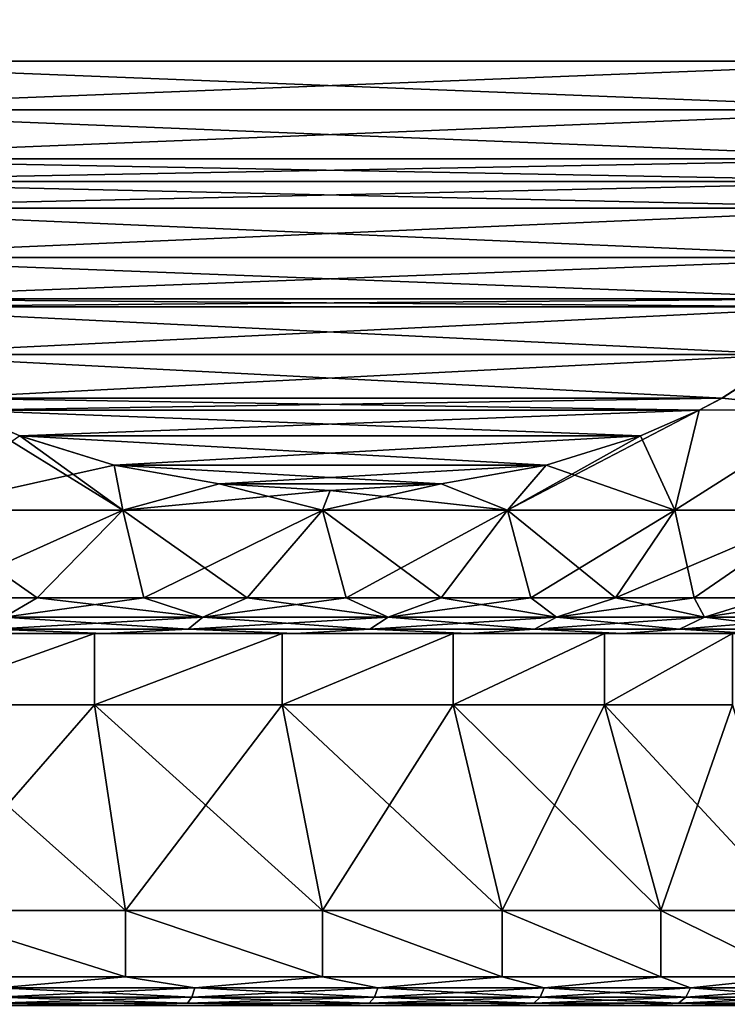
# Model space of a CAD drawing. Header units: metres. Extents: x -128 to 173, y -23 to 79.
# Tile 16 of 129: x -72.67 to -67.72, y 28.51 to 35.39. Entities that reach past the tile are written whole.
import ezdxf

# ---------------------------------------------------------------- set-up
doc = ezdxf.new("R2010")
doc.units = ezdxf.units.M
doc.layers.add('solid_ORA_153_SW0001', color=7, linetype='CONTINUOUS')

msp = doc.modelspace()

# ---------------------------------------------------------------- linework, layer by layer
at = {"layer": 'solid_ORA_153_SW0001'}
for points in [[(-66.169876, 35.099998, -7.892305), (-74.830124, 43.099998, -12.892304), (-66.169876, 43.099998, -7.892305)], [(-74.830124, 35.099998, -12.892304), (-74.830124, 43.099998, -12.892304), (-66.169876, 35.099998, -7.892305)], [(-74.830124, 35.099998, 12.892304), (-66.169876, 43.099998, 7.892305), (-74.830124, 43.099998, 12.892304)], [(-66.169876, 35.099998, 7.892305), (-66.169876, 43.099998, 7.892305), (-74.830124, 35.099998, 12.892304)], [(-74.830124, 35.099998, -12.892304), (-66.169876, 35.099998, -7.892305), (-66.196136, 34.759102, -7.907468)], [(-74.803856, 34.759079, -12.877139), (-74.830124, 35.099998, -12.892304), (-66.196136, 34.759102, -7.907468)], [(-66.169876, 35.099998, 7.892305), (-74.830124, 35.099998, 12.892304), (-74.803864, 34.759113, 12.877142)], [(-66.196136, 34.759083, 7.90747), (-66.169876, 35.099998, 7.892305), (-74.803864, 34.759113, 12.877142)], [(-66.196136, 34.759083, 7.90747), (-74.803864, 34.759113, 12.877142), (-74.723419, 34.416821, 12.830697)], [(-74.803856, 34.759079, -12.877139), (-66.196136, 34.759102, -7.907468), (-66.276581, 34.416813, -7.953914)], [(-74.803856, 34.759079, -12.877139), (-66.276581, 34.416813, -7.953914), (-74.723457, 34.416931, -12.830717)], [(-66.196136, 34.759083, 7.90747), (-74.723419, 34.416821, 12.830697), (-66.276543, 34.416935, 7.953891)], [(-74.723457, 34.416931, -12.830717), (-66.276581, 34.416813, -7.953914), (-66.332886, 34.259052, -7.986418)], [(-74.723457, 34.416931, -12.830717), (-66.332886, 34.259052, -7.986418), (-74.667137, 34.259098, -12.798202)], [(-66.276543, 34.416935, 7.953891), (-74.723419, 34.416821, 12.830697), (-74.667114, 34.259052, 12.798191)], [(-66.276543, 34.416935, 7.953891), (-74.667114, 34.259052, 12.798191), (-66.332863, 34.259098, 7.986408)], [(-74.667137, 34.259098, -12.798202), (-66.332886, 34.259052, -7.986418), (-66.416176, 34.072517, -8.034507)], [(-74.583954, 34.072777, -12.750177), (-74.667137, 34.259098, -12.798202), (-66.416176, 34.072517, -8.034507)], [(-66.332863, 34.259098, 7.986408), (-74.667114, 34.259052, 12.798191), (-74.583824, 34.072521, 12.750104)], [(-66.416039, 34.072784, 8.034431), (-66.332863, 34.259098, 7.986408), (-74.583824, 34.072521, 12.750104)], [(-74.376984, 33.727215, -12.630683), (-74.583954, 34.072777, -12.750177), (-66.416176, 34.072517, -8.034507)], [(-66.623009, 33.727226, 8.153922), (-66.416039, 34.072784, 8.034431), (-74.583824, 34.072521, 12.750104)], [(-66.623009, 33.727226, 8.153922), (-74.583824, 34.072521, 12.750104), (-74.376724, 33.726845, 12.630531)], [(-74.376984, 33.727215, -12.630683), (-66.416176, 34.072517, -8.034507), (-66.623276, 33.726845, -8.154078)], [(-74.376984, 33.727215, -12.630683), (-66.623276, 33.726845, -8.154078), (-66.857681, 33.437958, -8.289411)], [(-74.376984, 33.727215, -12.630683), (-66.857681, 33.437958, -8.289411), (-74.142296, 33.437935, -12.495186)], [(-66.623009, 33.727226, 8.153922), (-74.376724, 33.726845, 12.630531), (-74.142319, 33.437962, 12.495199)], [(-66.623009, 33.727226, 8.153922), (-74.142319, 33.437962, 12.495199), (-66.857704, 33.437935, 8.289424)], [(-66.857704, 33.437935, 8.289424), (-74.142319, 33.437962, 12.495199), (-74.090286, 33.383003, 12.465157)], [(-74.142296, 33.437935, -12.495186), (-66.857681, 33.437958, -8.289411), (-66.909714, 33.383003, -8.319451)], [(-74.090736, 33.383469, -12.465418), (-74.142296, 33.437935, -12.495186), (-66.909714, 33.383003, -8.319451)], [(-73.713669, 33.050507, -12.247718), (-74.090736, 33.383469, -12.465418), (-66.909714, 33.383003, -8.319451)], [(-66.909248, 33.38348, 8.319185), (-66.857704, 33.437935, 8.289424), (-74.090286, 33.383003, 12.465157)], [(-67.286316, 33.050518, 8.536882), (-66.909248, 33.38348, 8.319185), (-74.090286, 33.383003, 12.465157)], [(-67.286316, 33.050518, 8.536882), (-74.090286, 33.383003, 12.465157), (-73.712936, 33.04995, 12.247293)], [(-73.713669, 33.050507, -12.247718), (-66.909714, 33.383003, -8.319451), (-67.287064, 33.049953, -8.537313)], [(-73.713669, 33.050507, -12.247718), (-67.287064, 33.049953, -8.537313), (-73.240387, 32.744137, -11.97447)], [(-67.286316, 33.050518, 8.536882), (-73.712936, 33.04995, 12.247293), (-67.75959, 32.744148, 8.81013)], [(-67.75959, 32.744148, 8.81013), (-73.712936, 33.04995, 12.247293), (-73.239525, 32.74366, 11.973969)], [(-73.240387, 32.744137, -11.97447), (-67.287064, 33.049953, -8.537313), (-67.760468, 32.743668, -8.810633)], [(-67.760468, 32.743668, -8.810633), (-67.287064, 33.049953, -8.537313), (-66.980011, 32.664928, -7.893785)], [(-67.286316, 33.050518, 8.536882), (-67.75959, 32.744148, 8.81013), (-66.980057, 32.664928, 7.893841)], [(-73.240387, 32.744137, -11.97447), (-67.918861, 32.660652, -8.902082), (-73.081123, 32.660645, -11.882516)], [(-73.240387, 32.744137, -11.97447), (-67.760468, 32.743668, -8.810633), (-67.918861, 32.660652, -8.902082)], [(-67.75959, 32.744148, 8.81013), (-73.239525, 32.74366, 11.973969), (-73.081139, 32.660652, 11.882527)], [(-67.75959, 32.744148, 8.81013), (-73.081139, 32.660652, 11.882527), (-67.918877, 32.660645, 8.902094)], [(-67.75959, 32.744148, 8.81013), (-67.918877, 32.660645, 8.902094), (-66.980057, 32.664928, 7.893841)], [(-67.760468, 32.743668, -8.810633), (-66.980011, 32.664928, -7.893785), (-67.918861, 32.660652, -8.902082)], [(-73.421936, 31.962067, 11.487498), (-71.948845, 31.962067, 10.987453), (-73.081139, 32.660652, 11.882527)], [(-67.918877, 32.660645, 8.902094), (-73.081139, 32.660652, 11.882527), (-72.670113, 32.4804, 11.645221)], [(-71.948845, 31.962067, 10.987453), (-72.670113, 32.4804, 11.645221), (-73.081139, 32.660652, 11.882527)], [(-73.081123, 32.660645, -11.882516), (-67.918861, 32.660652, -8.902082), (-68.329872, 32.480404, -9.139382)], [(-73.081123, 32.660645, -11.882516), (-68.329872, 32.480404, -9.139382), (-72.670952, 32.480721, -11.645702)], [(-67.918877, 32.660645, 8.902094), (-72.670113, 32.4804, 11.645221), (-68.329033, 32.480728, 9.138896)], [(-67.918861, 32.660652, -8.902082), (-68.090569, 31.962067, -8.409432), (-69.260162, 31.962067, -9.43514)], [(-68.329872, 32.480404, -9.139382), (-67.918861, 32.660652, -8.902082), (-69.260162, 31.962067, -9.43514)], [(-68.090569, 31.962067, 8.409432), (-67.918877, 32.660645, 8.902094), (-68.329033, 32.480728, 9.138896)], [(-66.980011, 32.664928, -7.893785), (-67.064857, 31.962067, -7.239837), (-68.090569, 31.962067, -8.409432)], [(-67.918861, 32.660652, -8.902082), (-66.980011, 32.664928, -7.893785), (-68.090569, 31.962067, -8.409432)], [(-68.090569, 31.962067, 8.409432), (-66.980057, 32.664928, 7.893841), (-67.918877, 32.660645, 8.902094)], [(-68.090569, 31.962067, 8.409432), (-67.064857, 31.962067, 7.239837), (-66.980057, 32.664928, 7.893841)], [(-72.670952, 32.480721, -11.645702), (-72.010918, 32.276043, -11.264633), (-73.421936, 31.962067, -11.487498)], [(-72.670952, 32.480721, -11.645702), (-68.329872, 32.480404, -9.139382), (-72.010918, 32.276043, -11.264633)], [(-68.329033, 32.480728, 9.138896), (-72.670113, 32.4804, 11.645221), (-68.989059, 32.276047, 9.519963)], [(-68.989059, 32.276047, 9.519963), (-72.670113, 32.4804, 11.645221), (-72.010078, 32.275837, 11.264147)], [(-71.948845, 31.962067, 10.987453), (-72.010078, 32.275837, 11.264147), (-72.670113, 32.4804, 11.645221)], [(-72.010918, 32.276043, -11.264633), (-68.329872, 32.480404, -9.139382), (-68.989906, 32.275841, -9.520452)], [(-68.989906, 32.275841, -9.520452), (-68.329872, 32.480404, -9.139382), (-69.260162, 31.962067, -9.43514)], [(-68.090569, 31.962067, 8.409432), (-68.329033, 32.480728, 9.138896), (-68.989059, 32.276047, 9.519963)], [(-72.010918, 32.276043, -11.264633), (-71.948845, 31.962067, -10.987453), (-73.421936, 31.962067, -11.487498)], [(-72.010918, 32.276043, -11.264633), (-71.276833, 32.145172, -10.840807), (-71.948845, 31.962067, -10.987453)], [(-72.010918, 32.276043, -11.264633), (-68.989906, 32.275841, -9.520452), (-71.276833, 32.145172, -10.840807)], [(-68.989059, 32.276047, 9.519963), (-72.010078, 32.275837, 11.264147), (-69.723145, 32.145172, 9.943788)], [(-69.723145, 32.145172, 9.943788), (-72.010078, 32.275837, 11.264147), (-71.275993, 32.145069, 10.840325)], [(-71.948845, 31.962067, 10.987453), (-71.275993, 32.145069, 10.840325), (-72.010078, 32.275837, 11.264147)], [(-71.276833, 32.145172, -10.840807), (-68.989906, 32.275841, -9.520452), (-69.723984, 32.145073, -9.94427)], [(-69.723984, 32.145073, -9.94427), (-68.989906, 32.275841, -9.520452), (-69.260162, 31.962067, -9.43514)], [(-69.260162, 31.962067, 9.43514), (-68.989059, 32.276047, 9.519963), (-69.723145, 32.145172, 9.943788)], [(-69.260162, 31.962067, 9.43514), (-68.090569, 31.962067, 8.409432), (-68.989059, 32.276047, 9.519963)], [(-71.276833, 32.145172, -10.840807), (-70.500458, 32.099998, -10.39257), (-71.948845, 31.962067, -10.987453)], [(-71.948845, 31.962067, 10.987453), (-70.553635, 31.962067, 10.299409), (-71.275993, 32.145069, 10.840325)], [(-71.276833, 32.145172, -10.840807), (-69.723984, 32.145073, -9.94427), (-70.500458, 32.099998, -10.39257)], [(-69.723145, 32.145172, 9.943788), (-71.275993, 32.145069, 10.840325), (-70.499512, 32.099998, 10.392025)], [(-70.553635, 31.962067, 10.299409), (-70.499512, 32.099998, 10.392025), (-71.275993, 32.145069, 10.840325)], [(-69.723984, 32.145073, -9.94427), (-69.260162, 31.962067, -9.43514), (-70.553635, 31.962067, -10.299409)], [(-70.500458, 32.099998, -10.39257), (-69.723984, 32.145073, -9.94427), (-70.553635, 31.962067, -10.299409)], [(-69.260162, 31.962067, 9.43514), (-69.723145, 32.145172, 9.943788), (-70.499512, 32.099998, 10.392025)], [(-70.500458, 32.099998, -10.39257), (-70.553635, 31.962067, -10.299409), (-71.948845, 31.962067, -10.987453)], [(-70.553635, 31.962067, 10.299409), (-69.260162, 31.962067, 9.43514), (-70.499512, 32.099998, 10.392025)], [(-73.3144, 31.35, -10.84917), (-73.421936, 31.962067, -11.487498), (-71.948845, 31.962067, -10.987453)], [(-72.548546, 31.35, 10.594269), (-71.948845, 31.962067, 10.987453), (-73.421936, 31.962067, 11.487498)], [(-73.3144, 31.35, 10.849169), (-72.548546, 31.35, 10.594269), (-73.421936, 31.962067, 11.487498)], [(-72.548546, 31.35, -10.594269), (-73.3144, 31.35, -10.84917), (-71.948845, 31.962067, -10.987453)], [(-71.802826, 31.35, -10.285382), (-72.548546, 31.35, -10.594269), (-71.948845, 31.962067, -10.987453)], [(-72.548546, 31.35, 10.594269), (-71.802826, 31.35, 10.285382), (-71.948845, 31.962067, 10.987453)], [(-71.802826, 31.35, -10.285382), (-71.948845, 31.962067, -10.987453), (-70.553635, 31.962067, -10.299409)], [(-71.081047, 31.35, 9.924085), (-70.553635, 31.962067, 10.299409), (-71.948845, 31.962067, 10.987453)], [(-71.802826, 31.35, 10.285382), (-71.081047, 31.35, 9.924085), (-71.948845, 31.962067, 10.987453)], [(-71.081047, 31.35, -9.924085), (-71.802826, 31.35, -10.285382), (-70.553635, 31.962067, -10.299409)], [(-70.386879, 31.35, -9.512218), (-71.081047, 31.35, -9.924085), (-70.553635, 31.962067, -10.299409)], [(-71.081047, 31.35, 9.924085), (-70.386879, 31.35, 9.512217), (-70.553635, 31.962067, 10.299409)], [(-70.386879, 31.35, -9.512218), (-70.553635, 31.962067, -10.299409), (-69.260162, 31.962067, -9.43514)], [(-69.723862, 31.35, 9.051877), (-69.260162, 31.962067, 9.43514), (-70.553635, 31.962067, 10.299409)], [(-70.386879, 31.35, 9.512217), (-69.723862, 31.35, 9.051877), (-70.553635, 31.962067, 10.299409)], [(-69.723862, 31.35, -9.051877), (-70.386879, 31.35, -9.512218), (-69.260162, 31.962067, -9.43514)], [(-69.095375, 31.35, -8.545411), (-69.723862, 31.35, -9.051877), (-69.260162, 31.962067, -9.43514)], [(-69.723862, 31.35, 9.051877), (-69.095375, 31.35, 8.54541), (-69.260162, 31.962067, 9.43514)], [(-69.095375, 31.35, -8.545411), (-69.260162, 31.962067, -9.43514), (-68.090569, 31.962067, -8.409432)], [(-68.504616, 31.35, 7.995396), (-68.090569, 31.962067, 8.409432), (-69.260162, 31.962067, 9.43514)], [(-69.095375, 31.35, 8.54541), (-68.504616, 31.35, 7.995396), (-69.260162, 31.962067, 9.43514)], [(-68.504616, 31.35, -7.995397), (-69.095375, 31.35, -8.545411), (-68.090569, 31.962067, -8.409432)], [(-68.504616, 31.35, -7.995397), (-68.090569, 31.962067, -8.409432), (-67.064857, 31.962067, -7.239837)], [(-67.954597, 31.35, -7.404637), (-68.504616, 31.35, -7.995397), (-67.064857, 31.962067, -7.239837)], [(-68.504616, 31.35, 7.995396), (-67.954597, 31.35, 7.404637), (-68.090569, 31.962067, 8.409432)], [(-67.954597, 31.35, 7.404637), (-67.064857, 31.962067, 7.239837), (-68.090569, 31.962067, 8.409432)], [(-67.448128, 31.35, -6.776145), (-67.954597, 31.35, -7.404637), (-67.064857, 31.962067, -7.239837)], [(-67.954597, 31.35, 7.404637), (-67.448128, 31.35, 6.776145), (-67.064857, 31.962067, 7.239837)], [(-72.779701, 31.213961, -10.467916), (-73.3144, 31.35, -10.84917), (-72.548546, 31.35, -10.594269)], [(-72.779701, 31.213961, 10.467916), (-72.548546, 31.35, 10.594269), (-73.3144, 31.35, 10.849169)], [(-72.779701, 31.213961, -10.467916), (-72.548546, 31.35, -10.594269), (-71.802826, 31.35, -10.285382)], [(-72.779701, 31.213961, -10.467916), (-71.802826, 31.35, -10.285382), (-71.388969, 31.213961, -9.863836)], [(-71.388969, 31.213961, 9.863836), (-72.548546, 31.35, 10.594269), (-72.779701, 31.213961, 10.467916)], [(-71.388969, 31.213961, 9.863836), (-71.802826, 31.35, 10.285382), (-72.548546, 31.35, 10.594269)], [(-71.388969, 31.213961, -9.863836), (-71.802826, 31.35, -10.285382), (-71.081047, 31.35, -9.924085)], [(-71.388969, 31.213961, 9.863836), (-71.081047, 31.35, 9.924085), (-71.802826, 31.35, 10.285382)], [(-71.388969, 31.213961, -9.863836), (-71.081047, 31.35, -9.924085), (-70.386879, 31.35, -9.512218)], [(-71.388969, 31.213961, -9.863836), (-70.386879, 31.35, -9.512218), (-70.093452, 31.213961, -9.076013)], [(-70.093452, 31.213961, 9.076013), (-71.081047, 31.35, 9.924085), (-71.388969, 31.213961, 9.863836)], [(-70.093452, 31.213961, 9.076013), (-70.386879, 31.35, 9.512217), (-71.081047, 31.35, 9.924085)], [(-70.093452, 31.213961, -9.076013), (-70.386879, 31.35, -9.512218), (-69.723862, 31.35, -9.051877)], [(-70.093452, 31.213961, 9.076013), (-69.723862, 31.35, 9.051877), (-70.386879, 31.35, 9.512217)], [(-70.093452, 31.213961, -9.076013), (-69.723862, 31.35, -9.051877), (-69.095375, 31.35, -8.545411)], [(-70.093452, 31.213961, -9.076013), (-69.095375, 31.35, -8.545411), (-68.917274, 31.213961, -8.11912)], [(-68.917274, 31.213961, 8.11912), (-69.723862, 31.35, 9.051877), (-70.093452, 31.213961, 9.076013)], [(-68.917274, 31.213961, 8.11912), (-69.095375, 31.35, 8.54541), (-69.723862, 31.35, 9.051877)], [(-68.917274, 31.213961, -8.11912), (-69.095375, 31.35, -8.545411), (-68.504616, 31.35, -7.995397)], [(-68.917274, 31.213961, 8.11912), (-68.504616, 31.35, 7.995396), (-69.095375, 31.35, 8.54541)], [(-68.917274, 31.213961, -8.11912), (-68.504616, 31.35, -7.995397), (-67.954597, 31.35, -7.404637)], [(-68.917274, 31.213961, -8.11912), (-67.954597, 31.35, -7.404637), (-67.882347, 31.213961, -7.010983)], [(-67.882347, 31.213961, 7.010983), (-68.504616, 31.35, 7.995396), (-68.917274, 31.213961, 8.11912)], [(-67.882347, 31.213961, 7.010983), (-67.954597, 31.35, 7.404637), (-68.504616, 31.35, 7.995396)], [(-67.882347, 31.213961, -7.010983), (-67.954597, 31.35, -7.404637), (-67.448128, 31.35, -6.776145)], [(-67.882347, 31.213961, 7.010983), (-67.448128, 31.35, 6.776145), (-67.954597, 31.35, 7.404637)], [(-67.882347, 31.213961, -7.010983), (-67.448128, 31.35, -6.776145), (-66.987785, 31.35, -6.113125)], [(-67.882347, 31.213961, -7.010983), (-66.987785, 31.35, -6.113125), (-67.00795, 31.213961, -5.772245)], [(-67.00795, 31.213961, 5.772245), (-67.448128, 31.35, 6.776145), (-67.882347, 31.213961, 7.010983)], [(-71.388969, 31.213961, -9.863836), (-71.492493, 31.12888, -9.664043), (-72.855057, 31.12888, -10.255887)], [(-72.779701, 31.213961, -10.467916), (-71.388969, 31.213961, -9.863836), (-72.855057, 31.12888, -10.255887)], [(-72.779701, 31.213961, 10.467916), (-72.855057, 31.12888, 10.255887), (-71.492493, 31.12888, 9.664043)], [(-71.388969, 31.213961, 9.863836), (-72.779701, 31.213961, 10.467916), (-71.492493, 31.12888, 9.664043)], [(-70.093452, 31.213961, -9.076013), (-70.223213, 31.12888, -8.892178), (-71.492493, 31.12888, -9.664043)], [(-71.388969, 31.213961, -9.863836), (-70.093452, 31.213961, -9.076013), (-71.492493, 31.12888, -9.664043)], [(-71.388969, 31.213961, 9.863836), (-71.492493, 31.12888, 9.664043), (-70.223213, 31.12888, 8.892178)], [(-70.093452, 31.213961, 9.076013), (-71.388969, 31.213961, 9.863836), (-70.223213, 31.12888, 8.892178)], [(-68.917274, 31.213961, -8.11912), (-69.070862, 31.12888, -7.954667), (-70.223213, 31.12888, -8.892178)], [(-70.093452, 31.213961, -9.076013), (-68.917274, 31.213961, -8.11912), (-70.223213, 31.12888, -8.892178)], [(-70.093452, 31.213961, 9.076013), (-70.223213, 31.12888, 8.892178), (-69.070862, 31.12888, 7.954667)], [(-68.917274, 31.213961, 8.11912), (-70.093452, 31.213961, 9.076013), (-69.070862, 31.12888, 7.954667)], [(-67.882347, 31.213961, -7.010983), (-68.056892, 31.12888, -6.868975), (-69.070862, 31.12888, -7.954667)], [(-68.917274, 31.213961, -8.11912), (-67.882347, 31.213961, -7.010983), (-69.070862, 31.12888, -7.954667)], [(-68.917274, 31.213961, 8.11912), (-69.070862, 31.12888, 7.954667), (-68.056892, 31.12888, 6.868975)], [(-67.882347, 31.213961, 7.010983), (-68.917274, 31.213961, 8.11912), (-68.056892, 31.12888, 6.868975)], [(-67.00795, 31.213961, -5.772245), (-67.200211, 31.12888, -5.655328), (-68.056892, 31.12888, -6.868975)], [(-67.882347, 31.213961, -7.010983), (-67.00795, 31.213961, -5.772245), (-68.056892, 31.12888, -6.868975)], [(-67.882347, 31.213961, 7.010983), (-68.056892, 31.12888, 6.868975), (-67.200211, 31.12888, 5.655328)], [(-67.00795, 31.213961, 5.772245), (-67.882347, 31.213961, 7.010983), (-67.200211, 31.12888, 5.655328)], [(-72.855057, 31.12888, -10.255887), (-72.078033, 31.1, -9.683915), (-73.50106, 31.1, -10.214616)], [(-72.855057, 31.12888, 10.255887), (-73.50103, 31.1, 10.214605), (-72.078003, 31.1, 9.6839)], [(-72.855057, 31.12888, -10.255887), (-71.492493, 31.12888, -9.664043), (-72.078033, 31.1, -9.683915)], [(-71.492493, 31.12888, 9.664043), (-72.855057, 31.12888, 10.255887), (-72.078003, 31.1, 9.6839)], [(-71.492493, 31.12888, -9.664043), (-70.744995, 31.1, -8.956113), (-72.078033, 31.1, -9.683915)], [(-71.492493, 31.12888, 9.664043), (-72.078003, 31.1, 9.6839), (-70.744965, 31.1, 8.956093)], [(-71.492493, 31.12888, -9.664043), (-70.223213, 31.12888, -8.892178), (-70.744995, 31.1, -8.956113)], [(-70.223213, 31.12888, 8.892178), (-71.492493, 31.12888, 9.664043), (-70.744965, 31.1, 8.956093)], [(-70.223213, 31.12888, -8.892178), (-69.529121, 31.1, -8.046045), (-70.744995, 31.1, -8.956113)], [(-70.223213, 31.12888, 8.892178), (-70.744965, 31.1, 8.956093), (-69.529091, 31.1, 8.046021)], [(-70.223213, 31.12888, -8.892178), (-69.070862, 31.12888, -7.954667), (-69.529121, 31.1, -8.046045)], [(-69.070862, 31.12888, 7.954667), (-70.223213, 31.12888, 8.892178), (-69.529091, 31.1, 8.046021)], [(-69.070862, 31.12888, -7.954667), (-68.455139, 31.1, -6.972244), (-69.529121, 31.1, -8.046045)], [(-69.070862, 31.12888, 7.954667), (-69.529091, 31.1, 8.046021), (-68.455109, 31.1, 6.972216)], [(-69.070862, 31.12888, -7.954667), (-68.056892, 31.12888, -6.868975), (-68.455139, 31.1, -6.972244)], [(-68.056892, 31.12888, 6.868975), (-69.070862, 31.12888, 7.954667), (-68.455109, 31.1, 6.972216)], [(-68.056892, 31.12888, -6.868975), (-67.54483, 31.1, -5.756468), (-68.455139, 31.1, -6.972244)], [(-68.056892, 31.12888, 6.868975), (-68.455109, 31.1, 6.972216), (-67.544807, 31.1, 5.756438)], [(-68.056892, 31.12888, -6.868975), (-67.200211, 31.12888, -5.655328), (-67.54483, 31.1, -5.756468)], [(-67.200211, 31.12888, 5.655328), (-68.056892, 31.12888, 6.868975), (-67.544807, 31.1, 5.756438)], [(-72.147476, 31.1, 9.530663), (-73.548141, 31.1, 10.053084), (-73.548103, 30.6, 10.053074)], [(-72.078003, 31.1, 9.6839), (-73.548141, 31.1, 10.053084), (-72.147476, 31.1, 9.530663)], [(-72.078003, 31.1, 9.6839), (-73.50103, 31.1, 10.214605), (-73.548141, 31.1, 10.053084)], [(-73.548141, 31.1, -10.053084), (-72.147476, 31.1, -9.530663), (-73.548103, 30.6, -10.053074)], [(-72.078033, 31.1, -9.683915), (-72.147476, 31.1, -9.530663), (-73.548141, 31.1, -10.053084)], [(-73.50106, 31.1, -10.214616), (-72.078033, 31.1, -9.683915), (-73.548141, 31.1, -10.053084)], [(-72.147476, 31.1, 9.530663), (-73.548103, 30.6, 10.053074), (-72.147423, 30.6, 9.53064)], [(-72.147476, 31.1, -9.530663), (-72.147423, 30.6, -9.53064), (-73.548103, 30.6, -10.053074)], [(-70.835426, 31.1, 8.814225), (-72.147476, 31.1, 9.530663), (-72.147423, 30.6, 9.53064)], [(-70.744965, 31.1, 8.956093), (-72.147476, 31.1, 9.530663), (-70.835426, 31.1, 8.814225)], [(-70.744965, 31.1, 8.956093), (-72.078003, 31.1, 9.6839), (-72.147476, 31.1, 9.530663)], [(-72.147476, 31.1, -9.530663), (-70.835426, 31.1, -8.814225), (-72.147423, 30.6, -9.53064)], [(-70.744995, 31.1, -8.956113), (-70.835426, 31.1, -8.814225), (-72.147476, 31.1, -9.530663)], [(-72.078033, 31.1, -9.683915), (-70.744995, 31.1, -8.956113), (-72.147476, 31.1, -9.530663)], [(-70.835426, 31.1, 8.814225), (-72.147423, 30.6, 9.53064), (-70.835365, 30.6, 8.814186)], [(-70.835426, 31.1, -8.814225), (-70.835365, 30.6, -8.814186), (-72.147423, 30.6, -9.53064)], [(-69.638687, 31.1, 7.918355), (-70.835426, 31.1, 8.814225), (-70.835365, 30.6, 8.814186)], [(-69.529091, 31.1, 8.046021), (-70.835426, 31.1, 8.814225), (-69.638687, 31.1, 7.918355)], [(-69.529091, 31.1, 8.046021), (-70.744965, 31.1, 8.956093), (-70.835426, 31.1, 8.814225)], [(-70.835426, 31.1, -8.814225), (-69.638687, 31.1, -7.918355), (-70.835365, 30.6, -8.814186)], [(-69.529121, 31.1, -8.046045), (-69.638687, 31.1, -7.918355), (-70.835426, 31.1, -8.814225)], [(-70.744995, 31.1, -8.956113), (-69.529121, 31.1, -8.046045), (-70.835426, 31.1, -8.814225)], [(-69.638687, 31.1, 7.918355), (-70.835365, 30.6, 8.814186), (-69.638618, 30.6, 7.918301)], [(-69.638687, 31.1, -7.918355), (-69.638618, 30.6, -7.918301), (-70.835365, 30.6, -8.814186)], [(-68.581619, 31.1, 6.86129), (-69.638687, 31.1, 7.918355), (-69.638618, 30.6, 7.918301)], [(-68.455109, 31.1, 6.972216), (-69.638687, 31.1, 7.918355), (-68.581619, 31.1, 6.86129)], [(-68.455109, 31.1, 6.972216), (-69.529091, 31.1, 8.046021), (-69.638687, 31.1, 7.918355)], [(-69.638687, 31.1, -7.918355), (-68.581619, 31.1, -6.86129), (-69.638618, 30.6, -7.918301)], [(-68.455139, 31.1, -6.972244), (-68.581619, 31.1, -6.86129), (-69.638687, 31.1, -7.918355)], [(-69.529121, 31.1, -8.046045), (-68.455139, 31.1, -6.972244), (-69.638687, 31.1, -7.918355)], [(-68.581619, 31.1, 6.86129), (-69.638618, 30.6, 7.918301), (-68.581566, 30.6, 6.861223)], [(-68.581619, 31.1, -6.86129), (-68.581566, 30.6, -6.861223), (-69.638618, 30.6, -7.918301)], [(-67.68576, 31.1, 5.66455), (-68.581619, 31.1, 6.86129), (-68.581566, 30.6, 6.861223)], [(-67.544807, 31.1, 5.756438), (-68.581619, 31.1, 6.86129), (-67.68576, 31.1, 5.66455)], [(-67.544807, 31.1, 5.756438), (-68.455109, 31.1, 6.972216), (-68.581619, 31.1, 6.86129)], [(-68.581619, 31.1, -6.86129), (-67.68576, 31.1, -5.66455), (-68.581566, 30.6, -6.861223)], [(-67.54483, 31.1, -5.756468), (-67.68576, 31.1, -5.66455), (-68.581619, 31.1, -6.86129)], [(-68.455139, 31.1, -6.972244), (-67.54483, 31.1, -5.756468), (-68.581619, 31.1, -6.86129)], [(-67.68576, 31.1, 5.66455), (-68.581566, 30.6, 6.861223), (-67.685707, 30.6, 5.664475)], [(-67.68576, 31.1, -5.66455), (-67.685707, 30.6, -5.664475), (-68.581566, 30.6, -6.861223)], [(-73.548103, 30.6, 10.053074), (-73.400894, 29.164444, 10.554408), (-71.930367, 29.164444, 10.005921)], [(-72.147423, 30.6, 9.53064), (-73.548103, 30.6, 10.053074), (-71.930367, 29.164444, 10.005921)], [(-73.548103, 30.6, -10.053074), (-72.147423, 30.6, -9.53064), (-73.400894, 29.164444, -10.554408)], [(-72.147423, 30.6, -9.53064), (-71.930367, 29.164444, -10.005921), (-73.400894, 29.164444, -10.554408)], [(-72.147423, 30.6, 9.53064), (-71.930367, 29.164444, 10.005921), (-70.552872, 29.164444, 9.25374)], [(-70.835365, 30.6, 8.814186), (-72.147423, 30.6, 9.53064), (-70.552872, 29.164444, 9.25374)], [(-72.147423, 30.6, -9.53064), (-70.835365, 30.6, -8.814186), (-71.930367, 29.164444, -10.005921)], [(-70.835365, 30.6, -8.814186), (-70.552872, 29.164444, -9.25374), (-71.930367, 29.164444, -10.005921)], [(-70.835365, 30.6, 8.814186), (-70.552872, 29.164444, 9.25374), (-69.296455, 29.164444, 8.31318)], [(-69.638618, 30.6, 7.918301), (-70.835365, 30.6, 8.814186), (-69.296455, 29.164444, 8.31318)], [(-70.835365, 30.6, -8.814186), (-69.638618, 30.6, -7.918301), (-70.552872, 29.164444, -9.25374)], [(-69.638618, 30.6, -7.918301), (-69.296455, 29.164444, -8.31318), (-70.552872, 29.164444, -9.25374)], [(-69.638618, 30.6, 7.918301), (-69.296455, 29.164444, 8.31318), (-68.186684, 29.164444, 7.20339)], [(-68.581566, 30.6, 6.861223), (-69.638618, 30.6, 7.918301), (-68.186684, 29.164444, 7.20339)], [(-69.638618, 30.6, -7.918301), (-68.581566, 30.6, -6.861223), (-69.296455, 29.164444, -8.31318)], [(-68.581566, 30.6, -6.861223), (-68.186684, 29.164444, -7.20339), (-69.296455, 29.164444, -8.31318)], [(-68.581566, 30.6, 6.861223), (-68.186684, 29.164444, 7.20339), (-67.246155, 29.164444, 5.946967)], [(-67.685707, 30.6, 5.664475), (-68.581566, 30.6, 6.861223), (-67.246155, 29.164444, 5.946967)], [(-68.581566, 30.6, -6.861223), (-67.685707, 30.6, -5.664475), (-68.186684, 29.164444, -7.20339)], [(-67.685707, 30.6, -5.664475), (-67.246155, 29.164444, -5.946967), (-68.186684, 29.164444, -7.20339)], [(-73.40094, 28.700001, 10.554422), (-71.930435, 28.700001, 10.005952), (-73.400894, 29.164444, 10.554408)], [(-71.930435, 28.700001, -10.005952), (-73.40094, 28.700001, -10.554422), (-73.400894, 29.164444, -10.554408)], [(-71.930435, 28.700001, 10.005952), (-71.930367, 29.164444, 10.005921), (-73.400894, 29.164444, 10.554408)], [(-71.930435, 28.700001, -10.005952), (-73.400894, 29.164444, -10.554408), (-71.930367, 29.164444, -10.005921)], [(-71.930435, 28.700001, 10.005952), (-70.552948, 28.700001, 9.253789), (-71.930367, 29.164444, 10.005921)], [(-70.552948, 28.700001, -9.253789), (-71.930435, 28.700001, -10.005952), (-71.930367, 29.164444, -10.005921)], [(-70.552948, 28.700001, 9.253789), (-70.552872, 29.164444, 9.25374), (-71.930367, 29.164444, 10.005921)], [(-70.552948, 28.700001, -9.253789), (-71.930367, 29.164444, -10.005921), (-70.552872, 29.164444, -9.25374)], [(-70.552948, 28.700001, 9.253789), (-69.296532, 28.700001, 8.313246), (-70.552872, 29.164444, 9.25374)], [(-69.296532, 28.700001, -8.313246), (-70.552948, 28.700001, -9.253789), (-70.552872, 29.164444, -9.25374)], [(-69.296532, 28.700001, 8.313246), (-69.296455, 29.164444, 8.31318), (-70.552872, 29.164444, 9.25374)], [(-69.296532, 28.700001, -8.313246), (-70.552872, 29.164444, -9.25374), (-69.296455, 29.164444, -8.31318)], [(-69.296532, 28.700001, 8.313246), (-68.186752, 28.700001, 7.203469), (-69.296455, 29.164444, 8.31318)], [(-68.186752, 28.700001, -7.203469), (-69.296532, 28.700001, -8.313246), (-69.296455, 29.164444, -8.31318)], [(-68.186752, 28.700001, 7.203469), (-68.186684, 29.164444, 7.20339), (-69.296455, 29.164444, 8.31318)], [(-68.186752, 28.700001, -7.203469), (-69.296455, 29.164444, -8.31318), (-68.186684, 29.164444, -7.20339)], [(-68.186752, 28.700001, 7.203469), (-67.246208, 28.700001, 5.94705), (-68.186684, 29.164444, 7.20339)], [(-67.246208, 28.700001, -5.94705), (-68.186752, 28.700001, -7.203469), (-68.186684, 29.164444, -7.20339)], [(-67.246208, 28.700001, 5.94705), (-67.246155, 29.164444, 5.946967), (-68.186684, 29.164444, 7.20339)], [(-67.246208, 28.700001, -5.94705), (-68.186684, 29.164444, -7.20339), (-67.246155, 29.164444, -5.946967)], [(-72.821419, 28.623463, 10.350525), (-71.930435, 28.700001, 10.005952), (-73.40094, 28.700001, 10.554422)], [(-72.821419, 28.623463, -10.350525), (-73.40094, 28.700001, -10.554422), (-71.930435, 28.700001, -10.005952)], [(-72.821419, 28.623463, 10.350525), (-71.446289, 28.623463, 9.753221), (-71.930435, 28.700001, 10.005952)], [(-71.446289, 28.623463, -9.753221), (-72.821419, 28.623463, -10.350525), (-71.930435, 28.700001, -10.005952)], [(-71.446289, 28.623463, 9.753221), (-70.552948, 28.700001, 9.253789), (-71.930435, 28.700001, 10.005952)], [(-71.446289, 28.623463, -9.753221), (-71.930435, 28.700001, -10.005952), (-70.552948, 28.700001, -9.253789)], [(-71.446289, 28.623463, 9.753221), (-70.165298, 28.623463, 8.974231), (-70.552948, 28.700001, 9.253789)], [(-70.165298, 28.623463, -8.974231), (-71.446289, 28.623463, -9.753221), (-70.552948, 28.700001, -9.253789)], [(-70.165298, 28.623463, 8.974231), (-69.296532, 28.700001, 8.313246), (-70.552948, 28.700001, 9.253789)], [(-70.165298, 28.623463, -8.974231), (-70.552948, 28.700001, -9.253789), (-69.296532, 28.700001, -8.313246)], [(-70.165298, 28.623463, 8.974231), (-69.002304, 28.623463, 8.028069), (-69.296532, 28.700001, 8.313246)], [(-69.002304, 28.623463, -8.028069), (-70.165298, 28.623463, -8.974231), (-69.296532, 28.700001, -8.313246)], [(-69.002304, 28.623463, 8.028069), (-68.186752, 28.700001, 7.203469), (-69.296532, 28.700001, 8.313246)], [(-69.002304, 28.623463, -8.028069), (-69.296532, 28.700001, -8.313246), (-68.186752, 28.700001, -7.203469)], [(-69.002304, 28.623463, 8.028069), (-67.978989, 28.623463, 6.93236), (-68.186752, 28.700001, 7.203469)], [(-67.978989, 28.623463, -6.93236), (-69.002304, 28.623463, -8.028069), (-68.186752, 28.700001, -7.203469)], [(-67.978989, 28.623463, 6.93236), (-67.246208, 28.700001, 5.94705), (-68.186752, 28.700001, 7.203469)], [(-67.978989, 28.623463, -6.93236), (-68.186752, 28.700001, -7.203469), (-67.246208, 28.700001, -5.94705)], [(-67.978989, 28.623463, 6.93236), (-67.114395, 28.623463, 5.707513), (-67.246208, 28.700001, 5.94705)], [(-67.114395, 28.623463, -5.707513), (-67.978989, 28.623463, -6.93236), (-67.246208, 28.700001, -5.94705)], [(-72.83596, 28.558523, 10.309622), (-71.466263, 28.558523, 9.714677), (-72.821419, 28.623463, 10.350525)], [(-72.83596, 28.558523, -10.309622), (-72.821419, 28.623463, -10.350525), (-71.446289, 28.623463, -9.753221)], [(-71.466263, 28.558523, -9.714677), (-72.83596, 28.558523, -10.309622), (-71.446289, 28.623463, -9.753221)], [(-71.466263, 28.558523, 9.714677), (-71.446289, 28.623463, 9.753221), (-72.821419, 28.623463, 10.350525)], [(-71.466263, 28.558523, 9.714677), (-70.190331, 28.558523, 8.938766), (-71.446289, 28.623463, 9.753221)], [(-71.466263, 28.558523, -9.714677), (-71.446289, 28.623463, -9.753221), (-70.165298, 28.623463, -8.974231)], [(-70.190331, 28.558523, -8.938766), (-71.466263, 28.558523, -9.714677), (-70.165298, 28.623463, -8.974231)], [(-70.190331, 28.558523, 8.938766), (-70.165298, 28.623463, 8.974231), (-71.446289, 28.623463, 9.753221)], [(-70.190331, 28.558523, 8.938766), (-69.031937, 28.558523, 7.996344), (-70.165298, 28.623463, 8.974231)], [(-70.190331, 28.558523, -8.938766), (-70.165298, 28.623463, -8.974231), (-69.002304, 28.623463, -8.028069)], [(-69.031937, 28.558523, -7.996344), (-70.190331, 28.558523, -8.938766), (-69.002304, 28.623463, -8.028069)], [(-69.031937, 28.558523, 7.996344), (-69.002304, 28.623463, 8.028069), (-70.165298, 28.623463, 8.974231)], [(-69.031937, 28.558523, 7.996344), (-68.012657, 28.558523, 6.904964), (-69.002304, 28.623463, 8.028069)], [(-69.031937, 28.558523, -7.996344), (-69.002304, 28.623463, -8.028069), (-67.978989, 28.623463, -6.93236)], [(-68.012657, 28.558523, -6.904964), (-69.031937, 28.558523, -7.996344), (-67.978989, 28.623463, -6.93236)], [(-68.012657, 28.558523, 6.904964), (-67.978989, 28.623463, 6.93236), (-69.002304, 28.623463, 8.028069)], [(-68.012657, 28.558523, 6.904964), (-67.151482, 28.558523, 5.684958), (-67.978989, 28.623463, 6.93236)], [(-68.012657, 28.558523, -6.904964), (-67.978989, 28.623463, -6.93236), (-67.114395, 28.623463, -5.707513)], [(-67.151482, 28.558523, -5.684958), (-68.012657, 28.558523, -6.904964), (-67.114395, 28.623463, -5.707513)], [(-67.151482, 28.558523, 5.684958), (-67.114395, 28.623463, 5.707513), (-67.978989, 28.623463, 6.93236)], [(-72.857719, 28.515163, -10.248399), (-72.013504, 28.5, -9.824019), (-73.457283, 28.5, -10.362521)], [(-72.857719, 28.515163, 10.248399), (-73.457283, 28.5, 10.362521), (-72.013504, 28.5, 9.824019)], [(-72.83596, 28.558523, 10.309622), (-72.857719, 28.515163, 10.248399), (-71.496155, 28.515163, 9.656987)], [(-71.466263, 28.558523, -9.714677), (-71.496155, 28.515163, -9.656987), (-72.857719, 28.515163, -10.248399)], [(-71.466263, 28.558523, -9.714677), (-72.857719, 28.515163, -10.248399), (-72.83596, 28.558523, -10.309622)], [(-72.857719, 28.515163, -10.248399), (-71.496155, 28.515163, -9.656987), (-72.013504, 28.5, -9.824019)], [(-71.496155, 28.515163, 9.656987), (-72.857719, 28.515163, 10.248399), (-72.013504, 28.5, 9.824019)], [(-72.83596, 28.558523, 10.309622), (-71.496155, 28.515163, 9.656987), (-71.466263, 28.558523, 9.714677)], [(-71.496155, 28.515163, -9.656987), (-70.661064, 28.5, -9.085529), (-72.013504, 28.5, -9.824019)], [(-71.496155, 28.515163, 9.656987), (-72.013504, 28.5, 9.824019), (-70.661064, 28.5, 9.085529)], [(-71.466263, 28.558523, 9.714677), (-71.496155, 28.515163, 9.656987), (-70.227798, 28.515163, 8.885684)], [(-70.190331, 28.558523, -8.938766), (-70.227798, 28.515163, -8.885684), (-71.496155, 28.515163, -9.656987)], [(-70.190331, 28.558523, -8.938766), (-71.496155, 28.515163, -9.656987), (-71.466263, 28.558523, -9.714677)], [(-71.496155, 28.515163, -9.656987), (-70.227798, 28.515163, -8.885684), (-70.661064, 28.5, -9.085529)], [(-70.227798, 28.515163, 8.885684), (-71.496155, 28.515163, 9.656987), (-70.661064, 28.5, 9.085529)], [(-71.466263, 28.558523, 9.714677), (-70.227798, 28.515163, 8.885684), (-70.190331, 28.558523, 8.938766)], [(-70.227798, 28.515163, -8.885684), (-69.42749, 28.5, -8.162084), (-70.661064, 28.5, -9.085529)], [(-70.227798, 28.515163, 8.885684), (-70.661064, 28.5, 9.085529), (-69.42749, 28.5, 8.162084)], [(-70.190331, 28.558523, 8.938766), (-70.227798, 28.515163, 8.885684), (-69.076286, 28.515163, 7.948858)], [(-69.031937, 28.558523, -7.996344), (-69.076286, 28.515163, -7.948858), (-70.227798, 28.515163, -8.885684)], [(-69.031937, 28.558523, -7.996344), (-70.227798, 28.515163, -8.885684), (-70.190331, 28.558523, -8.938766)], [(-70.227798, 28.515163, -8.885684), (-69.076286, 28.515163, -7.948858), (-69.42749, 28.5, -8.162084)], [(-69.076286, 28.515163, 7.948858), (-70.227798, 28.515163, 8.885684), (-69.42749, 28.5, 8.162084)], [(-70.190331, 28.558523, 8.938766), (-69.076286, 28.515163, 7.948858), (-69.031937, 28.558523, 7.996344)], [(-69.076286, 28.515163, -7.948858), (-68.337891, 28.5, -7.072482), (-69.42749, 28.5, -8.162084)], [(-69.076286, 28.515163, 7.948858), (-69.42749, 28.5, 8.162084), (-68.337891, 28.5, 7.072482)], [(-69.031937, 28.558523, 7.996344), (-69.076286, 28.515163, 7.948858), (-68.063057, 28.515163, 6.86396)], [(-68.012657, 28.558523, -6.904964), (-68.063057, 28.515163, -6.86396), (-69.076286, 28.515163, -7.948858)], [(-68.012657, 28.558523, -6.904964), (-69.076286, 28.515163, -7.948858), (-69.031937, 28.558523, -7.996344)], [(-69.076286, 28.515163, -7.948858), (-68.063057, 28.515163, -6.86396), (-68.337891, 28.5, -7.072482)], [(-68.063057, 28.515163, 6.86396), (-69.076286, 28.515163, 7.948858), (-68.337891, 28.5, 7.072482)], [(-69.031937, 28.558523, 7.996344), (-68.063057, 28.515163, 6.86396), (-68.012657, 28.558523, 6.904964)], [(-68.063057, 28.515163, -6.86396), (-67.414452, 28.5, -5.838906), (-68.337891, 28.5, -7.072482)], [(-68.063057, 28.515163, 6.86396), (-68.337891, 28.5, 7.072482), (-67.414452, 28.5, 5.838906)], [(-68.012657, 28.558523, 6.904964), (-68.063057, 28.515163, 6.86396), (-67.207001, 28.515163, 5.651198)], [(-67.151482, 28.558523, -5.684958), (-67.207001, 28.515163, -5.651198), (-68.063057, 28.515163, -6.86396)], [(-67.151482, 28.558523, -5.684958), (-68.063057, 28.515163, -6.86396), (-68.012657, 28.558523, -6.904964)], [(-68.063057, 28.515163, -6.86396), (-67.207001, 28.515163, -5.651198), (-67.414452, 28.5, -5.838906)], [(-67.207001, 28.515163, 5.651198), (-68.063057, 28.515163, 6.86396), (-67.414452, 28.5, 5.838906)], [(-68.012657, 28.558523, 6.904964), (-67.207001, 28.515163, 5.651198), (-67.151482, 28.558523, 5.684958)]]:
    msp.add_3dface(points, dxfattribs=at)

doc.saveas('drawing.dxf')
